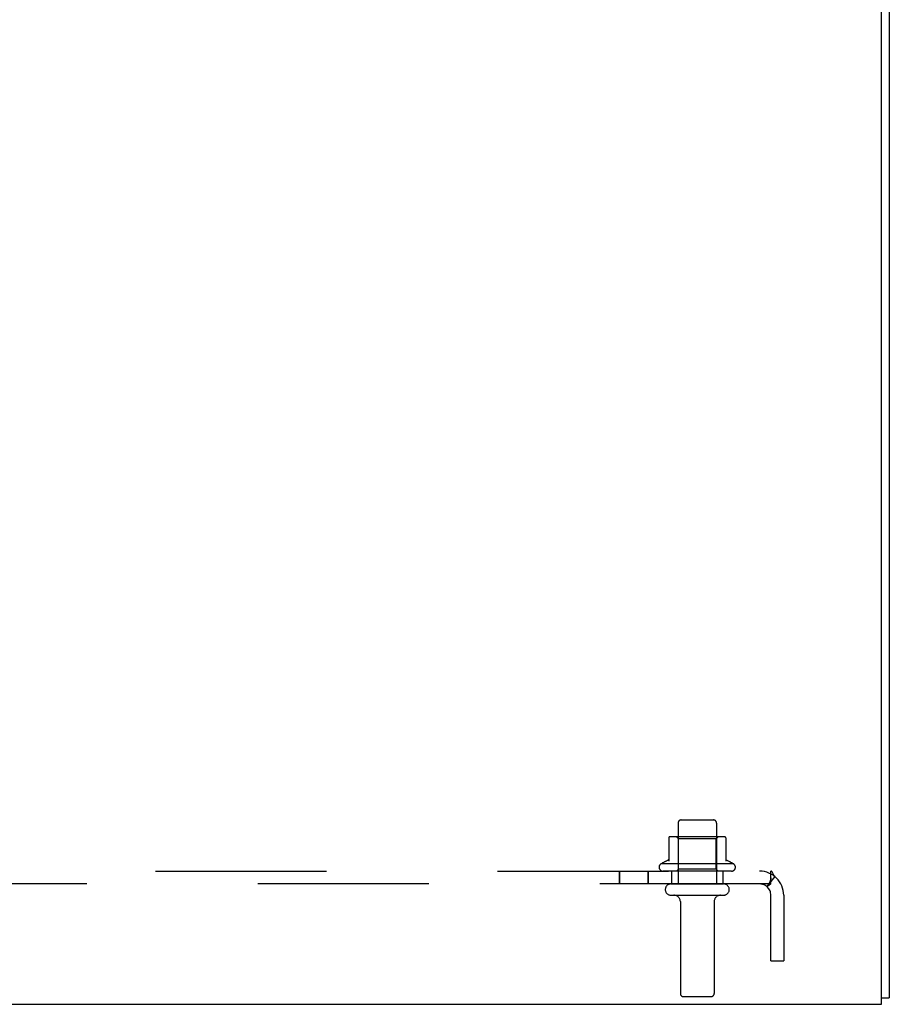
# Model space of a CAD drawing. Header units: inches. Extents: x 0 to 304, y 0 to 196.
# Tile 7 of 98: x 137.46 to 145.95, y 20.81 to 30.43. Entities that reach past the tile are written whole.
import ezdxf

# ---------------------------------------------------------------- set-up
doc = ezdxf.new("R2010")
doc.units = ezdxf.units.IN
doc.header["$LTSCALE"] = 16.696429
doc.header["$MEASUREMENT"] = 0
doc.linetypes.add('HIDDEN', pattern=[0.2, 0.1, -0.1])
doc.layers.get('0').update_dxf_attribs({"linetype": 'CONTINUOUS'})
doc.layers.add('DEFAULT_2', color=8, linetype='HIDDEN')
doc.layers.add('SUBPANELS', color=7, linetype='CONTINUOUS')

msp = doc.modelspace()

# ---------------------------------------------------------------- linework, layer by layer
at = {"color": 3, "linetype": 'Continuous'}
for p, q in [((145.8775, 20.813), (145.8775, 38.693)), ((145.9525, 38.696), (145.9525, 20.876)), ((131.0275, 20.813), (145.8775, 20.813))]:
    msp.add_line(p, q, dxfattribs=at)
at = {"color": 7, "linetype": 'Continuous'}
msp.add_line((145.8775, 20.876), (145.9525, 20.876), dxfattribs=at)
at = {"layer": 'DEFAULT_2', "color": 8, "linetype": 'HIDDEN'}
for p, q in [((143.92, 22.613), (144.235, 22.613)), ((143.89, 22.583), (143.89, 21.988)), ((144.265, 22.583), (144.265, 21.988)), ((143.8, 22.4385), (143.8, 22.2109)), ((144.3331, 22.449), (143.8219, 22.449)), ((143.894, 22.429), (143.874, 22.449)), ((144.261, 22.429), (143.894, 22.429)), ((143.894, 22.133), (143.894, 22.429)), ((144.261, 22.429), (144.281, 22.449)), ((144.261, 22.133), (144.261, 22.429)), ((144.355, 22.4385), (144.355, 22.2109)), ((144.4333, 22.183), (143.7216, 22.183)), ((144.4116, 22.113), (143.7434, 22.113)), ((143.894, 22.133), (143.874, 22.113)), ((144.261, 22.133), (143.894, 22.133)), ((144.261, 22.133), (144.281, 22.113)), ((143.82, 21.988), (144.335, 21.988)), ((143.82, 21.878), (144.335, 21.878)), ((143.9125, 21.8155), (143.9125, 20.918)), ((144.2425, 21.8155), (144.2425, 20.918)), ((143.9425, 20.888), (144.2125, 20.888))]:
    msp.add_line(p, q, dxfattribs=at)
for centre, radius, start, end in [((143.92, 22.583), 0.03, 89.99999, 180), ((144.235, 22.583), 0.03, 0, 90.00001), ((143.81, 22.4385), 0.01, 95.19383, 180), ((143.8219, 22.3078), 0.1412, 90, 95.20805), ((144.3331, 22.3078), 0.1412, 84.79195, 90), ((144.345, 22.4385), 0.01, 0, 84.80617), ((144.0775, 21.5829), 0.6977, 113.96793, 120.66313), ((143.79, 22.2296), 0.01, 293.96793, 360), ((144.365, 22.2296), 0.01, 180, 246.03207), ((144.0775, 21.5829), 0.6977, 59.33687, 66.03207), ((143.7434, 22.1514), 0.0384, 124.44966, 270), ((144.4116, 22.1514), 0.0384, 270, 55.55034), ((143.82, 21.933), 0.055, 90, 270), ((144.335, 21.933), 0.055, 270, 90), ((143.85, 21.8155), 0.0625, 0, 90), ((144.305, 21.8155), 0.0625, 90, 180), ((143.9425, 20.918), 0.03, 180, 270), ((144.2125, 20.918), 0.03, 270, 360)]:
    msp.add_arc(centre, radius, start, end, dxfattribs=at)
at = {"layer": 'SUBPANELS', "color": 8, "linetype": 'HIDDEN'}
for p, q in [((132.1085, 22.113), (144.7965, 22.113)), ((143.3188, 21.988), (143.3188, 22.113)), ((143.3223, 21.988), (143.3223, 22.113)), ((143.5988, 21.988), (143.5988, 22.113)), ((143.6023, 21.988), (143.6023, 22.113)), ((143.8275, 22.113), (143.8275, 21.988)), ((144.3275, 22.113), (144.3275, 21.988)), ((144.7965, 21.988), (144.7965, 22.113)), ((144.8351, 22.0599), (144.7559, 21.9632)), ((144.7965, 22.044), (144.7966, 22.0471)), ((144.7965, 21.988), (132.1085, 21.988)), ((144.7963, 21.238), (144.7963, 21.878)), ((144.9213, 21.878), (144.9213, 21.238)), ((144.7963, 21.238), (144.9213, 21.238))]:
    msp.add_line(p, q, dxfattribs=at)
for points in [[(144.8219, 22.0794), (144.8155, 22.0934), (144.8125, 22.0996), (144.809, 22.1052), (144.8052, 22.1095), (144.8011, 22.1121), (144.7965, 22.113)], [(144.7966, 22.0471), (144.7966, 22.0475), (144.7966, 22.0473), (144.7964, 22.0463), (144.7962, 22.0447), (144.7959, 22.0429), (144.7956, 22.0411), (144.7952, 22.0391), (144.7947, 22.0371), (144.7942, 22.0349), (144.7937, 22.0327), (144.7931, 22.0305), (144.7925, 22.0283), (144.7918, 22.026), (144.7911, 22.0238), (144.7904, 22.0215), (144.7896, 22.0193), (144.7889, 22.017), (144.7881, 22.0148), (144.7873, 22.0126), (144.7864, 22.0105), (144.7856, 22.0084), (144.7847, 22.0062), (144.7839, 22.0042), (144.783, 22.0021), (144.7821, 22.0001), (144.7812, 21.9982), (144.7802, 21.9962), (144.7793, 21.9943), (144.7783, 21.9925), (144.7773, 21.9906), (144.7764, 21.9889), (144.7754, 21.9872), (144.7746, 21.9859), (144.7744, 21.9856)], [(144.8351, 22.0599), (144.8299, 22.0655), (144.8255, 22.0722), (144.8219, 22.0794)], [(144.7559, 21.9632), (144.758, 21.9626), (144.7608, 21.9636), (144.7642, 21.966), (144.7681, 21.9693)], [(144.7681, 21.9693), (144.7766, 21.9769), (144.7814, 21.981), (144.7865, 21.9846), (144.7916, 21.9871), (144.7965, 21.988)], [(144.7744, 21.9856), (144.7742, 21.9853), (144.7742, 21.9852), (144.7747, 21.9859), (144.7755, 21.987), (144.7765, 21.9883), (144.7773, 21.9893)]]:
    msp.add_lwpolyline(points, dxfattribs=at)
for radius in [0.235, 0.11]:
    msp.add_arc((144.6863, 21.878), radius, 0, 90, dxfattribs=at)

doc.saveas('drawing.dxf')
